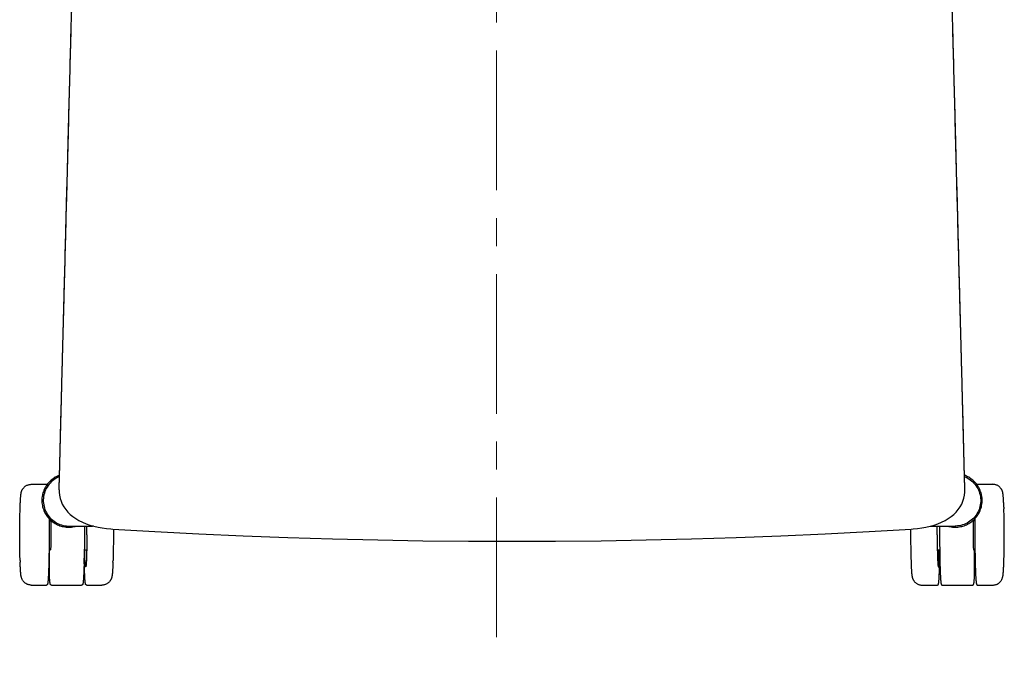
# Model space of a CAD drawing. Header units: millimetres. Extents: x 376 to 2153, y 315 to 2200.
# Tile 4 of 5: x 478 to 966, y 1565 to 1883. Entities that reach past the tile are written whole.
import ezdxf

# ---------------------------------------------------------------- set-up
doc = ezdxf.new("R2010")
doc.units = ezdxf.units.MM
doc.header["$LTSCALE"] = 184.8
doc.linetypes.add('CENTER', pattern=[0.6, 0.375, -0.075, 0.075, -0.075])
doc.layers.get('0').update_dxf_attribs({"linetype": 'CONTINUOUS'})

msp = doc.modelspace()

# ---------------------------------------------------------------- linework, layer by layer
at = {"color": 1, "linetype": 'CENTER', "lineweight": 0}
msp.add_line((713.93, 2200.15), (713.93, 1565.47), dxfattribs=at)
at = {"color": 2, "linetype": 'Continuous'}
for p, q in [((483.36, 1652.3), (490.85, 1652.3)), ((952.53, 1652.3), (960.02, 1652.3)), ((497.19, 1649.62), (497.19, 1649.63)), ((946.19, 1649.62), (946.19, 1649.63)), ((477.82, 1640.09), (477.85, 1640.93)), ((965.53, 1640.93), (965.56, 1640.09)), ((492.17, 1634.8), (492.63, 1634.8)), ((492.47, 1634.8), (492.47, 1634.96)), ((501.23, 1631.06), (501.86, 1631.05)), ((501.66, 1631.6), (502.02, 1631.6)), ((501.86, 1631.05), (502, 1631.05)), ((502, 1631.05), (502.63, 1631.06)), ((502.01, 1631.6), (513.79, 1631.6)), ((514.17, 1631.61), (513.79, 1631.6)), ((929.21, 1631.61), (929.59, 1631.6)), ((929.59, 1631.6), (941.37, 1631.6)), ((940.75, 1631.06), (941.38, 1631.05)), ((941.72, 1631.6), (941.36, 1631.6)), ((941.52, 1631.05), (941.38, 1631.05)), ((941.52, 1631.05), (942.15, 1631.06)), ((950.75, 1634.8), (951.22, 1634.8)), ((950.91, 1634.8), (950.91, 1634.96)), ((522.74, 1630.16), (523.81, 1630.08)), ((524.07, 1630.07), (524.07, 1629.74)), ((898.8, 1628.88), (919.57, 1630.08)), ((919.31, 1630.07), (919.31, 1629.74)), ((919.57, 1630.08), (920.64, 1630.16)), ((492.17, 1619.8), (492.85, 1619.8)), ((492.47, 1605.4), (492.47, 1619.8)), ((509.65, 1619.8), (510.83, 1619.8)), ((932.55, 1619.8), (933.73, 1619.8)), ((950.53, 1619.8), (951.22, 1619.8)), ((950.91, 1605.4), (950.91, 1619.8)), ((477.82, 1614.5), (477.85, 1613.67)), ((523.85, 1613.67), (523.88, 1614.5)), ((919.51, 1614.5), (919.53, 1613.67)), ((965.53, 1613.67), (965.56, 1614.5)), ((483.36, 1602.3), (490.85, 1602.3)), ((493.35, 1602.3), (508.34, 1602.3)), ((510.84, 1602.3), (518.34, 1602.3)), ((925.04, 1602.3), (932.54, 1602.3)), ((935.04, 1602.3), (950.03, 1602.3)), ((952.53, 1602.3), (960.02, 1602.3))]:
    msp.add_line(p, q, dxfattribs=at)
for points in [[(497.37, 1656.76), (496.94, 1656.6), (496.36, 1656.35), (495.79, 1656.07), (495.24, 1655.77), (494.7, 1655.44), (494.18, 1655.09), (493.67, 1654.71), (493.18, 1654.31), (492.72, 1653.89), (492.27, 1653.44), (491.85, 1652.97), (491.45, 1652.49), (491.07, 1651.98), (490.72, 1651.46), (490.39, 1650.92), (490.09, 1650.37), (489.81, 1649.8), (489.56, 1649.22), (489.34, 1648.63), (489.15, 1648.03), (488.99, 1647.42), (488.85, 1646.8), (488.75, 1646.18), (488.67, 1645.56), (488.63, 1644.93), (488.61, 1644.3)], [(954.77, 1644.3), (954.75, 1644.93), (954.71, 1645.56), (954.63, 1646.18), (954.53, 1646.8), (954.39, 1647.42), (954.23, 1648.03), (954.04, 1648.63), (953.82, 1649.22), (953.57, 1649.8), (953.29, 1650.37), (952.99, 1650.92), (952.66, 1651.46), (952.31, 1651.98), (951.93, 1652.49), (951.53, 1652.97), (951.11, 1653.44), (950.66, 1653.89), (950.2, 1654.31), (949.71, 1654.71), (949.2, 1655.09), (948.68, 1655.44), (948.14, 1655.77), (947.59, 1656.07), (947.02, 1656.35), (946.45, 1656.6), (946.01, 1656.76)], [(477.85, 1640.93), (477.86, 1641.49), (477.88, 1642.02), (477.9, 1642.51), (477.92, 1642.96), (477.94, 1643.38), (477.96, 1643.77), (477.98, 1644.13), (477.99, 1644.46), (478.01, 1644.78), (478.03, 1645.06), (478.05, 1645.33), (478.06, 1645.58), (478.08, 1645.81), (478.1, 1646.03), (478.11, 1646.23), (478.13, 1646.42), (478.15, 1646.6), (478.16, 1646.77), (478.18, 1646.92), (478.2, 1647.07), (478.21, 1647.22), (478.23, 1647.36), (478.25, 1647.49), (478.27, 1647.62), (478.29, 1647.75), (478.32, 1647.88), (478.34, 1648.01), (478.37, 1648.14), (478.4, 1648.27), (478.43, 1648.41), (478.47, 1648.55), (478.52, 1648.69), (478.57, 1648.84), (478.62, 1649), (478.68, 1649.15), (478.76, 1649.31), (478.84, 1649.48), (478.93, 1649.66), (479.03, 1649.84), (479.15, 1650.03), (479.29, 1650.22), (479.44, 1650.42), (479.61, 1650.62), (479.79, 1650.82), (479.99, 1651), (480.2, 1651.18), (480.41, 1651.34), (480.64, 1651.5), (480.9, 1651.65), (481.18, 1651.8), (481.46, 1651.92), (481.75, 1652.03), (482.03, 1652.12), (482.34, 1652.19), (482.66, 1652.25), (483, 1652.28), (483.36, 1652.3)], [(490.85, 1652.3), (490.95, 1652.29), (491.04, 1652.26), (491.11, 1652.23), (491.18, 1652.19), (491.2, 1652.16)], [(952.53, 1652.3), (952.43, 1652.29), (952.34, 1652.26), (952.27, 1652.23), (952.2, 1652.19), (952.18, 1652.16)], [(965.53, 1640.93), (965.52, 1641.49), (965.5, 1642.02), (965.48, 1642.51), (965.46, 1642.96), (965.44, 1643.38), (965.42, 1643.77), (965.4, 1644.13), (965.39, 1644.46), (965.37, 1644.78), (965.35, 1645.06), (965.33, 1645.33), (965.32, 1645.58), (965.3, 1645.81), (965.28, 1646.03), (965.27, 1646.23), (965.25, 1646.42), (965.23, 1646.6), (965.22, 1646.77), (965.2, 1646.92), (965.18, 1647.07), (965.17, 1647.22), (965.15, 1647.36), (965.13, 1647.49), (965.11, 1647.62), (965.09, 1647.75), (965.06, 1647.88), (965.04, 1648.01), (965.01, 1648.14), (964.98, 1648.27), (964.95, 1648.41), (964.91, 1648.55), (964.86, 1648.69), (964.81, 1648.84), (964.76, 1649), (964.7, 1649.15), (964.62, 1649.31), (964.54, 1649.48), (964.45, 1649.66), (964.35, 1649.84), (964.23, 1650.03), (964.09, 1650.22), (963.94, 1650.42), (963.77, 1650.62), (963.59, 1650.82), (963.39, 1651), (963.18, 1651.18), (962.97, 1651.34), (962.74, 1651.5), (962.48, 1651.65), (962.2, 1651.8), (961.92, 1651.92), (961.63, 1652.03), (961.35, 1652.12), (961.05, 1652.19), (960.72, 1652.25), (960.38, 1652.28), (960.02, 1652.3)], [(497.19, 1649.62), (497.21, 1648.43), (497.36, 1646.87), (497.67, 1645.34), (498.13, 1643.86), (498.74, 1642.44), (499.5, 1641.07), (500.41, 1639.77), (501.46, 1638.54), (502.64, 1637.39), (503.97, 1636.3), (505.43, 1635.3), (507.01, 1634.37), (508.72, 1633.53), (510.54, 1632.77), (512.45, 1632.11), (514.43, 1631.54)], [(928.94, 1631.54), (930.93, 1632.11), (932.84, 1632.77), (934.66, 1633.53), (936.37, 1634.38), (937.95, 1635.3), (939.41, 1636.3), (940.74, 1637.39), (941.92, 1638.54), (942.97, 1639.77), (943.88, 1641.08), (944.64, 1642.45), (945.26, 1643.87), (945.72, 1645.35), (946.02, 1646.88), (946.17, 1648.44), (946.19, 1649.62)], [(488.61, 1644.3), (488.63, 1643.67), (488.67, 1643.04), (488.75, 1642.41), (488.85, 1641.79), (488.99, 1641.17), (489.15, 1640.56), (489.34, 1639.96), (489.56, 1639.37), (489.81, 1638.79), (490.09, 1638.22), (490.39, 1637.67), (490.72, 1637.13), (491.07, 1636.61), (491.45, 1636.1), (491.85, 1635.62), (492.27, 1635.15), (492.72, 1634.71), (493.18, 1634.28), (493.67, 1633.88), (494.18, 1633.5), (494.7, 1633.15), (495.24, 1632.82), (495.79, 1632.52), (496.36, 1632.24), (496.94, 1631.99), (497.53, 1631.77), (498.13, 1631.58), (498.73, 1631.42), (499.35, 1631.29), (499.97, 1631.18), (500.6, 1631.11), (501.23, 1631.06)], [(942.15, 1631.06), (942.78, 1631.11), (943.41, 1631.18), (944.03, 1631.29), (944.65, 1631.42), (945.25, 1631.58), (945.85, 1631.77), (946.45, 1631.99), (947.02, 1632.24), (947.59, 1632.52), (948.14, 1632.82), (948.68, 1633.15), (949.2, 1633.5), (949.71, 1633.88), (950.2, 1634.28), (950.66, 1634.71), (951.11, 1635.15), (951.53, 1635.62), (951.93, 1636.1), (952.31, 1636.61), (952.66, 1637.13), (952.99, 1637.67), (953.29, 1638.22), (953.57, 1638.79), (953.82, 1639.37), (954.04, 1639.96), (954.23, 1640.56), (954.39, 1641.17), (954.53, 1641.79), (954.63, 1642.41), (954.71, 1643.04), (954.75, 1643.67), (954.77, 1644.3)], [(477.62, 1627.3), (477.62, 1627.99), (477.62, 1628.67), (477.62, 1629.35), (477.63, 1630.03), (477.63, 1630.72), (477.64, 1631.4), (477.65, 1632.09), (477.65, 1632.78), (477.66, 1633.47), (477.68, 1634.17), (477.69, 1634.87), (477.7, 1635.58), (477.72, 1636.3), (477.73, 1637.03), (477.75, 1637.78), (477.77, 1638.53), (477.8, 1639.31), (477.82, 1640.09)], [(965.76, 1627.3), (965.76, 1627.99), (965.76, 1628.67), (965.76, 1629.35), (965.75, 1630.03), (965.75, 1630.72), (965.74, 1631.4), (965.73, 1632.09), (965.73, 1632.78), (965.72, 1633.47), (965.7, 1634.17), (965.69, 1634.87), (965.68, 1635.58), (965.66, 1636.3), (965.65, 1637.03), (965.63, 1637.78), (965.61, 1638.53), (965.58, 1639.31), (965.56, 1640.09)], [(492.16, 1635.28), (492.17, 1634.34), (492.18, 1633.19), (492.19, 1632.03), (492.2, 1630.86), (492.2, 1629.67), (492.21, 1628.49), (492.21, 1627.3)], [(502.63, 1631.06), (503.26, 1631.11), (503.89, 1631.18), (504.51, 1631.29), (505.12, 1631.42), (505.73, 1631.58), (505.78, 1631.6)], [(509.68, 1631.6), (509.69, 1630.51), (509.69, 1629.3), (509.7, 1628.08)], [(514.43, 1631.54), (516.48, 1631.05), (518.56, 1630.67), (520.65, 1630.37), (522.74, 1630.16)], [(920.64, 1630.16), (922.72, 1630.37), (924.81, 1630.66), (926.89, 1631.05), (928.94, 1631.54)], [(933.7, 1631.6), (933.69, 1630.51), (933.69, 1629.3), (933.69, 1628.08)], [(937.61, 1631.6), (937.65, 1631.58), (938.26, 1631.42), (938.87, 1631.29), (939.49, 1631.18), (940.12, 1631.11), (940.75, 1631.06)], [(951.22, 1635.28), (951.21, 1634.34), (951.2, 1633.19), (951.19, 1632.03), (951.18, 1630.86), (951.18, 1629.67), (951.18, 1628.49), (951.17, 1627.3)], [(477.82, 1614.5), (477.79, 1615.45), (477.76, 1616.38), (477.74, 1617.28), (477.72, 1618.17), (477.7, 1619.04), (477.68, 1619.9), (477.67, 1620.74), (477.66, 1621.58), (477.65, 1622.4), (477.64, 1623.22), (477.63, 1624.04), (477.62, 1624.86), (477.62, 1625.66), (477.62, 1626.48), (477.62, 1627.3)], [(492.21, 1627.3), (492.21, 1626.05), (492.2, 1624.82), (492.2, 1623.59), (492.19, 1622.36), (492.18, 1621.15), (492.17, 1619.96), (492.15, 1618.78), (492.14, 1617.61), (492.12, 1616.51), (492.1, 1615.46), (492.08, 1614.46), (492.06, 1613.54), (492.04, 1612.68), (492.02, 1611.9), (492, 1611.17), (491.97, 1610.49), (491.95, 1609.86), (491.93, 1609.28), (491.91, 1608.74), (491.89, 1608.25), (491.87, 1607.79), (491.85, 1607.36), (491.83, 1606.97), (491.81, 1606.6), (491.79, 1606.27), (491.77, 1605.96), (491.76, 1605.67), (491.74, 1605.4), (491.72, 1605.16), (491.7, 1604.93), (491.69, 1604.72), (491.67, 1604.53), (491.66, 1604.36), (491.64, 1604.19), (491.62, 1604.04), (491.61, 1603.9), (491.6, 1603.78), (491.58, 1603.66), (491.57, 1603.55), (491.55, 1603.45), (491.54, 1603.36), (491.53, 1603.28), (491.52, 1603.2), (491.5, 1603.13), (491.49, 1603.07), (491.48, 1603.01), (491.47, 1602.95), (491.45, 1602.9), (491.44, 1602.85), (491.43, 1602.81), (491.41, 1602.76), (491.4, 1602.72), (491.38, 1602.68), (491.36, 1602.64), (491.34, 1602.6), (491.32, 1602.55), (491.28, 1602.51), (491.24, 1602.46), (491.19, 1602.41), (491.12, 1602.37), (491.04, 1602.33), (490.95, 1602.31), (490.85, 1602.3)], [(509.7, 1628.08), (509.7, 1626.85), (509.69, 1625.63), (509.69, 1624.41), (509.68, 1623.2), (509.68, 1622), (509.67, 1620.81), (509.65, 1619.63), (509.64, 1618.49), (509.62, 1617.38), (509.6, 1616.3), (509.59, 1615.29), (509.57, 1614.36), (509.55, 1613.5), (509.53, 1612.69), (509.51, 1611.94), (509.49, 1611.24), (509.47, 1610.59), (509.45, 1609.99), (509.43, 1609.43), (509.41, 1608.91), (509.39, 1608.43), (509.37, 1607.98), (509.35, 1607.57), (509.33, 1607.18), (509.31, 1606.82), (509.29, 1606.49), (509.28, 1606.18), (509.26, 1605.89), (509.24, 1605.63), (509.23, 1605.38), (509.21, 1605.15), (509.19, 1604.94), (509.18, 1604.74), (509.16, 1604.56), (509.15, 1604.4), (509.13, 1604.24), (509.12, 1604.1), (509.11, 1603.96), (509.09, 1603.84), (509.08, 1603.73), (509.07, 1603.62), (509.05, 1603.53), (509.04, 1603.44), (509.03, 1603.35), (509.02, 1603.28), (509.01, 1603.21), (508.99, 1603.14), (508.98, 1603.08), (508.97, 1603.03), (508.96, 1602.97), (508.95, 1602.92), (508.94, 1602.88), (508.93, 1602.84), (508.91, 1602.8), (508.9, 1602.76), (508.89, 1602.72), (508.87, 1602.68), (508.86, 1602.65), (508.84, 1602.61), (508.82, 1602.57), (508.79, 1602.53), (508.76, 1602.49), (508.72, 1602.45), (508.66, 1602.4), (508.6, 1602.36), (508.53, 1602.33), (508.44, 1602.3), (508.34, 1602.3)], [(523.81, 1630.08), (544.58, 1628.88), (566.45, 1627.76), (588.44, 1626.78), (610.55, 1625.95), (632.77, 1625.26), (655.11, 1624.72), (677.56, 1624.33), (700.1, 1624.1), (721.69, 1624.03)], [(524.08, 1627.3), (524.08, 1626.61), (524.08, 1625.92), (524.07, 1625.24), (524.07, 1624.56), (524.06, 1623.87), (524.06, 1623.19), (524.05, 1622.5), (524.04, 1621.81), (524.03, 1621.12), (524.02, 1620.42), (524.01, 1619.72), (523.99, 1619.01), (523.98, 1618.29), (523.96, 1617.56), (523.94, 1616.81), (523.92, 1616.06), (523.9, 1615.28), (523.88, 1614.5)], [(524.07, 1629.74), (524.07, 1628.93), (524.08, 1628.12), (524.08, 1627.3)], [(721.69, 1624.03), (743.28, 1624.1), (765.82, 1624.33), (788.27, 1624.72), (810.61, 1625.26), (832.83, 1625.95), (854.94, 1626.78), (876.93, 1627.76), (898.8, 1628.88)], [(919.31, 1629.74), (919.31, 1628.93), (919.3, 1628.12), (919.3, 1627.3)], [(919.3, 1627.3), (919.3, 1626.61), (919.3, 1625.92), (919.31, 1625.24), (919.31, 1624.56), (919.32, 1623.87), (919.32, 1623.19), (919.33, 1622.5), (919.34, 1621.81), (919.35, 1621.12), (919.36, 1620.42), (919.37, 1619.72), (919.39, 1619.01), (919.4, 1618.29), (919.42, 1617.56), (919.44, 1616.81), (919.46, 1616.06), (919.48, 1615.28), (919.51, 1614.5)], [(933.69, 1628.08), (933.68, 1626.85), (933.69, 1625.63), (933.69, 1624.41), (933.7, 1623.2), (933.7, 1622), (933.72, 1620.81), (933.73, 1619.63), (933.74, 1618.49), (933.76, 1617.38), (933.78, 1616.3), (933.79, 1615.29), (933.81, 1614.36), (933.83, 1613.5), (933.85, 1612.69), (933.87, 1611.94), (933.89, 1611.24), (933.91, 1610.59), (933.93, 1609.99), (933.95, 1609.43), (933.97, 1608.91), (933.99, 1608.43), (934.01, 1607.98), (934.03, 1607.57), (934.05, 1607.18), (934.07, 1606.82), (934.09, 1606.49), (934.1, 1606.18), (934.12, 1605.89), (934.14, 1605.63), (934.15, 1605.38), (934.17, 1605.15), (934.19, 1604.94), (934.2, 1604.74), (934.22, 1604.56), (934.23, 1604.4), (934.25, 1604.24), (934.26, 1604.1), (934.27, 1603.96), (934.29, 1603.84), (934.3, 1603.73), (934.31, 1603.62), (934.33, 1603.53), (934.34, 1603.44), (934.35, 1603.35), (934.36, 1603.28), (934.37, 1603.21), (934.39, 1603.14), (934.4, 1603.08), (934.41, 1603.03), (934.42, 1602.97), (934.43, 1602.92), (934.44, 1602.88), (934.45, 1602.84), (934.47, 1602.8), (934.48, 1602.76), (934.49, 1602.72), (934.51, 1602.68), (934.52, 1602.65), (934.54, 1602.61), (934.57, 1602.57), (934.59, 1602.53), (934.62, 1602.49), (934.66, 1602.45), (934.72, 1602.4), (934.78, 1602.36), (934.85, 1602.33), (934.94, 1602.3), (935.04, 1602.3)], [(951.17, 1627.3), (951.18, 1626.05), (951.18, 1624.82), (951.18, 1623.59), (951.19, 1622.36), (951.2, 1621.15), (951.21, 1619.96), (951.23, 1618.78), (951.24, 1617.61), (951.26, 1616.51), (951.28, 1615.46), (951.3, 1614.46), (951.32, 1613.54), (951.34, 1612.68), (951.36, 1611.9), (951.38, 1611.17), (951.41, 1610.49), (951.43, 1609.86), (951.45, 1609.28), (951.47, 1608.74), (951.49, 1608.25), (951.51, 1607.79), (951.53, 1607.36), (951.55, 1606.97), (951.57, 1606.6), (951.59, 1606.27), (951.61, 1605.96), (951.62, 1605.67), (951.64, 1605.4), (951.66, 1605.16), (951.68, 1604.93), (951.69, 1604.72), (951.71, 1604.53), (951.73, 1604.36), (951.74, 1604.19), (951.76, 1604.04), (951.77, 1603.9), (951.78, 1603.78), (951.8, 1603.66), (951.81, 1603.55), (951.83, 1603.45), (951.84, 1603.36), (951.85, 1603.28), (951.86, 1603.2), (951.88, 1603.13), (951.89, 1603.07), (951.9, 1603.01), (951.91, 1602.95), (951.93, 1602.9), (951.94, 1602.85), (951.95, 1602.81), (951.97, 1602.76), (951.98, 1602.72), (952, 1602.68), (952.02, 1602.64), (952.04, 1602.6), (952.06, 1602.55), (952.1, 1602.51), (952.14, 1602.46), (952.19, 1602.41), (952.26, 1602.37), (952.34, 1602.33), (952.43, 1602.31), (952.53, 1602.3)], [(965.56, 1614.5), (965.59, 1615.45), (965.62, 1616.38), (965.64, 1617.28), (965.66, 1618.17), (965.68, 1619.04), (965.7, 1619.9), (965.71, 1620.74), (965.72, 1621.58), (965.73, 1622.4), (965.74, 1623.22), (965.75, 1624.04), (965.76, 1624.86), (965.76, 1625.66), (965.76, 1626.48), (965.76, 1627.3)], [(483.36, 1602.3), (482.97, 1602.31), (482.59, 1602.35), (482.21, 1602.43), (481.84, 1602.53), (481.47, 1602.66), (481.11, 1602.83), (480.74, 1603.03), (480.38, 1603.27), (480.06, 1603.53), (479.79, 1603.79), (479.54, 1604.05), (479.34, 1604.3), (479.16, 1604.56), (479.01, 1604.8), (478.88, 1605.03), (478.77, 1605.25), (478.68, 1605.46), (478.6, 1605.65), (478.54, 1605.83), (478.49, 1606), (478.44, 1606.16), (478.4, 1606.32), (478.36, 1606.47), (478.33, 1606.62), (478.31, 1606.77), (478.28, 1606.92), (478.26, 1607.06), (478.24, 1607.21), (478.22, 1607.37), (478.2, 1607.53), (478.18, 1607.7), (478.16, 1607.88), (478.14, 1608.07), (478.12, 1608.28), (478.1, 1608.5), (478.08, 1608.73), (478.06, 1608.99), (478.05, 1609.26), (478.03, 1609.56), (478.01, 1609.88), (477.99, 1610.23), (477.97, 1610.61), (477.95, 1611.02), (477.93, 1611.47), (477.91, 1611.95), (477.89, 1612.48), (477.87, 1613.05), (477.85, 1613.67)], [(510.84, 1602.3), (510.75, 1602.3), (510.66, 1602.33), (510.58, 1602.36), (510.52, 1602.4), (510.47, 1602.45), (510.42, 1602.5), (510.39, 1602.54), (510.36, 1602.58), (510.34, 1602.62), (510.32, 1602.66), (510.3, 1602.7), (510.29, 1602.74), (510.27, 1602.78), (510.26, 1602.82), (510.25, 1602.87), (510.24, 1602.91), (510.23, 1602.96), (510.21, 1603.02), (510.2, 1603.08), (510.19, 1603.14), (510.18, 1603.21), (510.17, 1603.28), (510.15, 1603.36), (510.14, 1603.44), (510.13, 1603.54), (510.12, 1603.64), (510.1, 1603.75), (510.09, 1603.86), (510.08, 1603.99), (510.06, 1604.13), (510.05, 1604.28), (510.03, 1604.44), (510.02, 1604.62), (510, 1604.81), (509.99, 1605.01), (509.97, 1605.23), (509.95, 1605.47), (509.94, 1605.73), (509.92, 1606.01), (509.9, 1606.31), (509.88, 1606.63), (509.86, 1606.98), (509.85, 1607.36), (509.83, 1607.76), (509.81, 1608.2), (509.79, 1608.67), (509.77, 1609.18), (509.75, 1609.72), (509.73, 1610.31), (509.71, 1610.94), (509.69, 1611.62), (509.67, 1612.35), (509.65, 1613.14), (509.63, 1613.98), (509.61, 1614.9), (509.59, 1615.61)], [(523.85, 1613.67), (523.83, 1613.1), (523.81, 1612.57), (523.79, 1612.08), (523.77, 1611.63), (523.76, 1611.21), (523.74, 1610.82), (523.72, 1610.46), (523.7, 1610.13), (523.68, 1609.82), (523.67, 1609.53), (523.65, 1609.26), (523.63, 1609.01), (523.62, 1608.78), (523.6, 1608.56), (523.58, 1608.36), (523.57, 1608.17), (523.55, 1607.99), (523.53, 1607.83), (523.52, 1607.67), (523.5, 1607.52), (523.48, 1607.37), (523.46, 1607.24), (523.44, 1607.1), (523.42, 1606.97), (523.4, 1606.84), (523.38, 1606.72), (523.35, 1606.59), (523.33, 1606.46), (523.3, 1606.32), (523.26, 1606.19), (523.22, 1606.04), (523.18, 1605.9), (523.13, 1605.75), (523.07, 1605.6), (523.01, 1605.44), (522.94, 1605.28), (522.86, 1605.11), (522.77, 1604.93), (522.66, 1604.75), (522.54, 1604.56), (522.41, 1604.37), (522.26, 1604.18), (522.09, 1603.98), (521.9, 1603.78), (521.7, 1603.59), (521.5, 1603.41), (521.28, 1603.25), (521.05, 1603.09), (520.79, 1602.94), (520.52, 1602.79), (520.23, 1602.67), (519.95, 1602.56), (519.66, 1602.47), (519.36, 1602.4), (519.03, 1602.34), (518.69, 1602.31), (518.34, 1602.3)], [(919.53, 1613.67), (919.55, 1613.1), (919.57, 1612.57), (919.59, 1612.08), (919.61, 1611.63), (919.62, 1611.21), (919.64, 1610.82), (919.66, 1610.46), (919.68, 1610.13), (919.7, 1609.82), (919.71, 1609.53), (919.73, 1609.26), (919.75, 1609.01), (919.76, 1608.78), (919.78, 1608.56), (919.8, 1608.36), (919.81, 1608.17), (919.83, 1607.99), (919.85, 1607.83), (919.86, 1607.67), (919.88, 1607.52), (919.9, 1607.37), (919.92, 1607.24), (919.94, 1607.1), (919.96, 1606.97), (919.98, 1606.84), (920, 1606.72), (920.03, 1606.59), (920.05, 1606.46), (920.08, 1606.32), (920.12, 1606.19), (920.16, 1606.04), (920.2, 1605.9), (920.25, 1605.75), (920.31, 1605.6), (920.37, 1605.44), (920.44, 1605.28), (920.52, 1605.11), (920.61, 1604.93), (920.72, 1604.75), (920.84, 1604.56), (920.97, 1604.37), (921.12, 1604.18), (921.29, 1603.98), (921.48, 1603.78), (921.68, 1603.59), (921.88, 1603.41), (922.1, 1603.25), (922.33, 1603.09), (922.59, 1602.94), (922.86, 1602.79), (923.15, 1602.67), (923.43, 1602.56), (923.72, 1602.47), (924.02, 1602.4), (924.35, 1602.34), (924.69, 1602.31), (925.04, 1602.3)], [(932.54, 1602.3), (932.63, 1602.3), (932.72, 1602.33), (932.8, 1602.36), (932.86, 1602.4), (932.91, 1602.45), (932.96, 1602.5), (932.99, 1602.54), (933.02, 1602.58), (933.04, 1602.62), (933.06, 1602.66), (933.08, 1602.7), (933.09, 1602.74), (933.11, 1602.78), (933.12, 1602.82), (933.13, 1602.87), (933.14, 1602.91), (933.15, 1602.96), (933.17, 1603.02), (933.18, 1603.08), (933.19, 1603.14), (933.2, 1603.21), (933.21, 1603.28), (933.23, 1603.36), (933.24, 1603.44), (933.25, 1603.54), (933.26, 1603.64), (933.28, 1603.75), (933.29, 1603.86), (933.3, 1603.99), (933.32, 1604.13), (933.33, 1604.28), (933.35, 1604.44), (933.36, 1604.62), (933.38, 1604.81), (933.39, 1605.01), (933.41, 1605.23), (933.43, 1605.47), (933.44, 1605.73), (933.46, 1606.01), (933.48, 1606.31), (933.5, 1606.63), (933.52, 1606.98), (933.54, 1607.36), (933.55, 1607.76), (933.57, 1608.2), (933.59, 1608.67), (933.61, 1609.18), (933.63, 1609.72), (933.65, 1610.31), (933.67, 1610.94), (933.69, 1611.62), (933.71, 1612.35), (933.73, 1613.14), (933.75, 1613.98), (933.77, 1614.9), (933.79, 1615.61)], [(960.02, 1602.3), (960.41, 1602.31), (960.79, 1602.35), (961.17, 1602.43), (961.54, 1602.53), (961.91, 1602.66), (962.27, 1602.83), (962.64, 1603.03), (963, 1603.27), (963.32, 1603.53), (963.59, 1603.79), (963.84, 1604.05), (964.04, 1604.3), (964.22, 1604.56), (964.37, 1604.8), (964.5, 1605.03), (964.61, 1605.25), (964.7, 1605.46), (964.78, 1605.65), (964.84, 1605.83), (964.89, 1606), (964.94, 1606.16), (964.98, 1606.32), (965.02, 1606.47), (965.05, 1606.62), (965.07, 1606.77), (965.1, 1606.92), (965.12, 1607.06), (965.14, 1607.21), (965.17, 1607.37), (965.19, 1607.53), (965.2, 1607.7), (965.22, 1607.88), (965.24, 1608.07), (965.26, 1608.28), (965.28, 1608.5), (965.3, 1608.73), (965.32, 1608.99), (965.34, 1609.26), (965.35, 1609.56), (965.37, 1609.88), (965.39, 1610.23), (965.41, 1610.61), (965.43, 1611.02), (965.45, 1611.47), (965.47, 1611.95), (965.49, 1612.48), (965.51, 1613.05), (965.53, 1613.67)], [(493.35, 1602.3), (493.31, 1602.3), (493.16, 1602.33), (493.04, 1602.39), (492.96, 1602.46), (492.91, 1602.53), (492.87, 1602.59), (492.84, 1602.65), (492.81, 1602.71), (492.79, 1602.76), (492.77, 1602.82), (492.75, 1602.89), (492.74, 1602.96), (492.72, 1603.03), (492.71, 1603.11), (492.69, 1603.2), (492.67, 1603.3), (492.66, 1603.41), (492.64, 1603.53), (492.62, 1603.67), (492.61, 1603.82), (492.59, 1603.98), (492.57, 1604.16), (492.55, 1604.36), (492.53, 1604.58), (492.51, 1604.82), (492.49, 1605.08), (492.47, 1605.36)], [(950.03, 1602.3), (950.07, 1602.3), (950.22, 1602.33), (950.34, 1602.39), (950.42, 1602.46), (950.47, 1602.53), (950.51, 1602.59), (950.54, 1602.65), (950.57, 1602.71), (950.59, 1602.76), (950.61, 1602.82), (950.63, 1602.89), (950.64, 1602.96), (950.66, 1603.03), (950.67, 1603.11), (950.69, 1603.2), (950.71, 1603.3), (950.72, 1603.41), (950.74, 1603.53), (950.76, 1603.67), (950.78, 1603.82), (950.79, 1603.98), (950.81, 1604.16), (950.83, 1604.36), (950.85, 1604.58), (950.87, 1604.82), (950.89, 1605.08), (950.91, 1605.36)]]:
    msp.add_lwpolyline(points, dxfattribs=at)
for points, start_tangent, end_tangent in [([(498.97, 1719.18), (499.63, 1744.47), (500.24, 1767.58), (500.8, 1788.89), (501.31, 1808.47), (501.78, 1826.4), (502.21, 1842.99), (502.62, 1858.36), (503, 1872.97), (503.4, 1888.35), (503.84, 1905.1), (504.33, 1923.77), (504.86, 1943.96), (505.38, 1963.77), (505.88, 1982.81), (506.16, 1993.36)], (0.026204, 0.999657), (0.026234, 0.999656)), ([(498.97, 1719.09), (499.8, 1750.81), (500.56, 1779.71), (501.25, 1806.34), (501.91, 1831.24), (502.51, 1854.33), (503.07, 1875.52), (503.58, 1894.89), (504.04, 1912.59), (504.47, 1928.83), (504.86, 1943.82), (505.22, 1957.54), (505.55, 1970.02), (505.84, 1981.19), (506.1, 1991.01), (506.16, 1993.36)], (0.026202, 0.999657), (0.026238, 0.999656)), ([(944.41, 1719.09), (943.58, 1750.81), (942.82, 1779.71), (942.13, 1806.34), (941.47, 1831.24), (940.87, 1854.33), (940.31, 1875.52), (939.8, 1894.89), (939.34, 1912.59), (938.91, 1928.83), (938.52, 1943.82), (938.16, 1957.54), (937.83, 1970.02), (937.54, 1981.19), (937.28, 1991.01), (937.22, 1993.36)], (-0.026202, 0.999657), (-0.026238, 0.999656)), ([(944.41, 1719.18), (943.75, 1744.47), (943.14, 1767.58), (942.58, 1788.89), (942.07, 1808.47), (941.6, 1826.4), (941.17, 1842.99), (940.76, 1858.36), (940.38, 1872.97), (939.98, 1888.35), (939.54, 1905.1), (939.05, 1923.77), (938.52, 1943.96), (938, 1963.77), (937.5, 1982.81), (937.22, 1993.36)], (-0.026204, 0.999657), (-0.026234, 0.999656)), ([(497.21, 1650.38), (497.42, 1658.86), (497.63, 1667.09), (497.82, 1674.82), (498.01, 1682.01), (498.18, 1688.89), (498.36, 1695.7), (498.54, 1702.78), (498.74, 1710.46), (498.97, 1719.09)], (0.024563, 0.999698), (0.026201, 0.999657)), ([(497.21, 1650.38), (497.44, 1659.71), (497.72, 1670.76), (498, 1681.93), (498.28, 1692.57), (498.53, 1702.4), (498.76, 1711.29), (498.97, 1719.09)], (0.0246, 0.999697), (0.026202, 0.999657)), ([(498.97, 1719.09), (498.97, 1719.18)], (0.026202, 0.999657), (0.026204, 0.999657)), ([(944.41, 1719.09), (944.41, 1719.18)], (-0.026202, 0.999657), (-0.026204, 0.999657)), ([(946.17, 1650.38), (945.96, 1658.86), (945.75, 1667.09), (945.56, 1674.82), (945.37, 1682.01), (945.2, 1688.89), (945.02, 1695.7), (944.84, 1702.78), (944.64, 1710.46), (944.41, 1719.09)], (-0.024563, 0.999698), (-0.026201, 0.999657)), ([(946.17, 1650.38), (945.94, 1659.71), (945.66, 1670.76), (945.38, 1681.93), (945.1, 1692.57), (944.85, 1702.4), (944.62, 1711.29), (944.41, 1719.09)], (-0.0246, 0.999697), (-0.026202, 0.999657)), ([(497.35, 1656.11), (495.97, 1655.46), (493.3, 1653.53), (491.2, 1650.94), (489.85, 1647.93), (489.33, 1644.65), (489.67, 1641.34), (490.84, 1638.26), (492.8, 1635.56), (495.35, 1633.49), (498.39, 1632.12), (501.66, 1631.6)], (-0.929961, -0.367659), (0.999608, -0.02799)), ([(946.03, 1656.11), (947.41, 1655.46), (950.08, 1653.53), (952.18, 1650.94), (953.53, 1647.93), (954.05, 1644.65), (953.71, 1641.34), (952.54, 1638.26), (950.58, 1635.56), (948.03, 1633.49), (944.99, 1632.12), (941.72, 1631.6)], (0.929961, -0.367659), (-0.999608, -0.02799)), ([(497.19, 1649.63), (497.21, 1650.38)], (0.024565, 0.999698), (0.0246, 0.999697)), ([(946.19, 1649.63), (946.17, 1650.38)], (-0.024565, 0.999698), (-0.0246, 0.999697)), ([(492.92, 1634.52), (492.92, 1634.51), (492.97, 1634.01), (493.01, 1633.28), (493.05, 1632.35), (493.07, 1631.24), (493.1, 1630.01), (493.11, 1628.67), (493.11, 1627.3)], (-0.088575, -0.996069), (0, -1)), ([(510.9, 1627.3), (510.89, 1629.8), (510.88, 1631.6)], (0, 1), (-0.009709, 0.999953)), ([(932.48, 1627.3), (932.49, 1629.93), (932.5, 1631.6)], (0, 1), (0.009707, 0.999953)), ([(950.45, 1634.52), (950.44, 1634.34), (950.4, 1633.79), (950.36, 1633.04), (950.33, 1632.12), (950.3, 1631.05), (950.28, 1629.86), (950.27, 1628.6), (950.27, 1627.3)], (-0.127742, -0.991807), (0, -1)), ([(493.11, 1627.3), (493.11, 1625.92), (493.1, 1624.59), (493.07, 1623.35), (493.05, 1622.24), (493.01, 1621.31), (492.97, 1620.58), (492.92, 1620.08), (492.88, 1619.83), (492.85, 1619.82)], (0, -1), (-1, 0)), ([(510.9, 1627.3), (510.89, 1624.79), (510.87, 1622.35), (510.84, 1620.03), (510.79, 1617.89), (510.74, 1615.98), (510.67, 1614.35), (510.59, 1613.04), (510.51, 1612.08), (510.43, 1611.49), (510.34, 1611.3)], (0, -1), (-1, 0)), ([(932.48, 1627.3), (932.49, 1624.66), (932.51, 1622.1), (932.55, 1619.68), (932.6, 1617.47), (932.66, 1615.52), (932.73, 1613.9), (932.81, 1612.64), (932.9, 1611.79), (932.99, 1611.35), (933.04, 1611.34)], (0, -1), (1, 0)), ([(950.27, 1627.3), (950.27, 1625.99), (950.28, 1624.73), (950.3, 1623.55), (950.33, 1622.47), (950.36, 1621.55), (950.4, 1620.8), (950.44, 1620.25), (950.48, 1619.91), (950.53, 1619.8)], (0, -1), (1, 0)), ([(510.34, 1611.3), (510.25, 1611.49), (510.17, 1612.08), (510.09, 1613.04), (510.01, 1614.35), (509.95, 1615.98), (509.89, 1617.89), (509.85, 1619.8)], (-1, 0), (-0.018561, 0.999828)), ([(933.04, 1611.34), (933.08, 1611.35), (933.18, 1611.79), (933.26, 1612.64), (933.34, 1613.9), (933.42, 1615.52), (933.48, 1617.47), (933.53, 1619.68), (933.53, 1619.8)], (1, 0), (0.018858, 0.999822)), ([(492.47, 1605.36), (492.47, 1605.4)], (-0.069238, 0.9976), (0, 1)), ([(950.91, 1605.36), (950.91, 1605.4)], (0.069238, 0.9976), (0, 1))]:
    msp.add_spline(points, degree=3, dxfattribs=dict(at, start_tangent=start_tangent, end_tangent=end_tangent))

doc.saveas('drawing.dxf')
